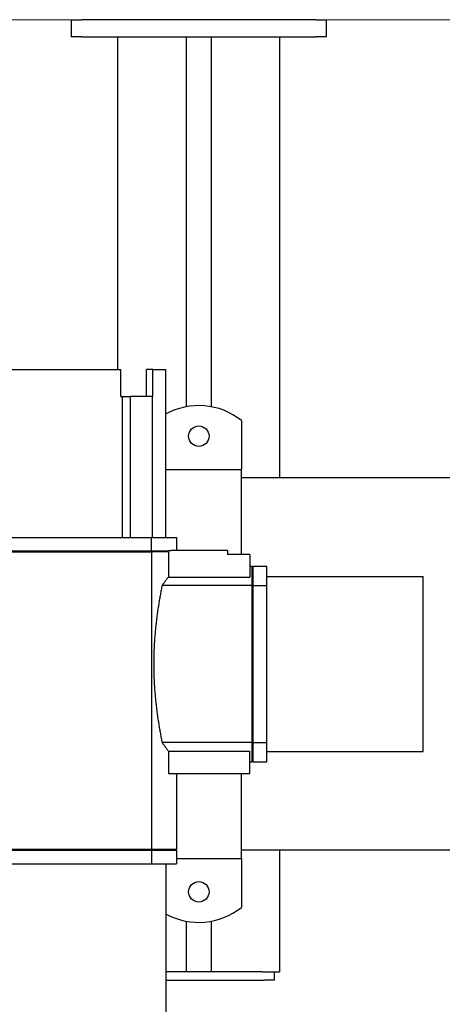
# Model space of a CAD drawing. Extents: x -89225 to 110569, y 13360 to 87647.
# Tile 177 of 256: x 24517 to 24766, y 56909 to 57488. Entities that reach past the tile are written whole.
import ezdxf

# ---------------------------------------------------------------- set-up
doc = ezdxf.new("R2010")
doc.units = 0
doc.layers.add('Beluchtingstank', color=253, linetype='Continuous')
doc.layers.add('Iv-Lines 035', color=4, linetype='Continuous')

# ---------------------------------------------------------------- blocks, each defined once
blk = doc.blocks.new('Leidingwerk beluchtingsinstallatie')
for p, q in [((1271869.1, -946745.35), (1271875.1, -946745.35)), ((1271869.1, -946745.35), (1271869.1, -946755.35)), ((1272013.1, -946745.35), (1271875.1, -946745.35)), ((1272013.1, -946745.35), (1272019.1, -946745.35)), ((1272019.1, -946755.35), (1272019.1, -946745.35)), ((1271875.1, -946755.35), (1271869.1, -946755.35)), ((1271875.1, -946755.35), (1272013.1, -946755.35)), ((1271896.6, -946951.05), (1271896.6, -946755.35)), ((1271936.6, -946755.35), (1271936.6, -946973.06)), ((1271951.6, -946973.06), (1271951.6, -946755.35)), ((1271991.6, -946755.35), (1271991.6, -947014.81)), ((1272019.1, -946755.35), (1272013.1, -946755.35)), ((1271813.81, -946951.05), (1271898.17, -946951.05)), ((1271898.17, -946967.05), (1271898.17, -946951.05)), ((1271917.06, -946951.05), (1271913.3, -946951.05)), ((1271913.3, -946967.05), (1271913.3, -946951.05)), ((1271917.06, -946951.05), (1271924.49, -946951.05)), ((1271917.06, -946967.05), (1271917.06, -946951.05)), ((1271924.49, -946951.05), (1271924.49, -947049.85)), ((1271898.17, -946967.05), (1271899.05, -946967.05)), ((1271899.05, -946967.05), (1271903.77, -946967.05)), ((1271899.05, -946967.05), (1271899.05, -947049.85)), ((1271916.74, -946967.05), (1271903.77, -946967.05)), ((1271903.77, -946967.05), (1271903.77, -947049.85)), ((1271916.74, -946967.05), (1271917.06, -946967.05)), ((1271916.74, -946967.05), (1271916.74, -947049.85)), ((1271969.1, -946981.13), (1271969.1, -947004.85)), ((1271924.49, -947009.85), (1271969.1, -947009.85)), ((1271969.1, -947004.85), (1271969.1, -947009.85)), ((1271969.1, -947059.85), (1271969.1, -947009.85)), ((1276777.19, -947014.81), (1271969.1, -947014.81)), ((1271795.77, -947049.85), (1271916.2, -947049.85)), ((1271916.2, -947049.85), (1271930.99, -947049.85)), ((1271916.2, -947057.85), (1271916.2, -947049.85)), ((1271930.99, -947049.85), (1271930.99, -947057.65)), ((1271795.77, -947057.85), (1271916.2, -947057.85)), ((1271795.77, -947058.35), (1271916.2, -947058.35)), ((1271916.2, -947057.85), (1271926.19, -947057.85)), ((1271926.19, -947058.35), (1271916.2, -947058.35)), ((1271916.2, -947058.35), (1271916.2, -947233.35)), ((1271927.93, -947057.85), (1271926.19, -947057.85)), ((1271926.19, -947058.35), (1271926.19, -947073.18)), ((1271927.93, -947057.85), (1271927.93, -947057.65)), ((1271960.99, -947057.65), (1271927.93, -947057.65)), ((1271960.99, -947057.65), (1271960.99, -947059.85)), ((1271973.99, -947059.85), (1271960.99, -947059.85)), ((1271973.99, -947059.85), (1271973.99, -947073.18)), ((1271973.99, -947066.85), (1271975.49, -947066.85)), ((1271975.49, -947078.16), (1271975.49, -947066.85)), ((1271975.99, -947067.35), (1271975.49, -947066.85)), ((1271975.99, -947078.16), (1271975.99, -947066.85)), ((1271975.99, -947066.85), (1271983.99, -947066.85)), ((1271983.99, -947078.16), (1271983.99, -947066.85)), ((1271926.19, -947073.18), (1271973.99, -947073.18)), ((1271983.99, -947072.85), (1272075.99, -947072.85)), ((1272075.99, -947175.85), (1272075.99, -947072.85)), ((1271975.49, -947078.16), (1271922.51, -947078.16)), ((1271975.49, -947170.55), (1271975.49, -947078.16)), ((1271975.99, -947170.55), (1271975.99, -947078.16)), ((1271975.99, -947078.16), (1271983.99, -947078.16)), ((1271983.99, -947170.55), (1271983.99, -947078.16)), ((1271975.49, -947170.55), (1271922.51, -947170.55)), ((1271975.49, -947181.85), (1271975.49, -947170.55)), ((1271975.99, -947181.85), (1271975.99, -947170.55)), ((1271975.99, -947170.55), (1271983.99, -947170.55)), ((1271983.99, -947181.85), (1271983.99, -947170.55)), ((1271926.19, -947175.53), (1271926.19, -947188.85)), ((1271926.19, -947175.53), (1271973.99, -947175.53)), ((1271973.99, -947188.85), (1271973.99, -947175.53)), ((1271983.99, -947175.85), (1272075.99, -947175.85)), ((1271973.99, -947181.85), (1271975.49, -947181.85)), ((1271975.99, -947181.35), (1271975.49, -947181.85)), ((1271975.99, -947181.85), (1271983.99, -947181.85)), ((1271926.19, -947188.85), (1271973.99, -947188.85)), ((1271930.99, -947188.85), (1271930.99, -947233.35)), ((1271969.1, -947238.85), (1271969.1, -947188.85)), ((1271795.77, -947233.35), (1271916.2, -947233.35)), ((1271795.8, -947233.85), (1271916.23, -947233.85)), ((1271916.2, -947233.35), (1271930.99, -947233.35)), ((1271916.23, -947233.85), (1271916.23, -947241.85)), ((1271916.23, -947233.85), (1271930.99, -947233.85)), ((1271930.49, -947233.85), (1271930.99, -947233.35)), ((1271930.99, -947233.85), (1271930.99, -947241.85)), ((1276783.69, -947233.89), (1271969.1, -947233.89)), ((1271991.6, -947233.89), (1271991.6, -947305.35)), ((1271795.8, -947241.85), (1271916.23, -947241.85)), ((1271916.23, -947241.85), (1271930.99, -947241.85)), ((1271924.99, -947339.85), (1271924.99, -947241.85)), ((1271930.99, -947238.85), (1271969.1, -947238.85)), ((1271969.1, -947238.85), (1271969.1, -947243.85)), ((1271969.1, -947243.85), (1271969.1, -947267.58)), ((1271936.6, -947275.64), (1271936.6, -947305.35)), ((1271951.6, -947305.35), (1271951.6, -947275.64)), ((1271936.6, -947305.35), (1271924.99, -947305.35)), ((1271951.6, -947305.35), (1271936.6, -947305.35)), ((1271981.6, -947305.35), (1271951.6, -947305.35)), ((1271981.6, -947305.35), (1271991.6, -947305.35)), ((1271988.6, -947310.35), (1271988.6, -947305.35)), ((1271924.99, -947310.35), (1271982.6, -947310.35)), ((1271988.6, -947310.35), (1271982.6, -947310.35))]:
    blk.add_line(p, q)
for centre in [(1271944.1, -946990.35), (1271944.1, -947258.35)]:
    blk.add_circle(centre, 6)
for centre, start, end in [((1271944.1, -947012.35), 51.31781, 119.35492), ((1271944.1, -947236.35), 241.46352, 308.68219)]:
    blk.add_arc(centre, 40, start, end)
for points, knots in [([(1271915.83, -947057.85), (1271915.86, -947057.89), (1271915.89, -947057.94), (1271915.93, -947057.98), (1271915.96, -947058.02), (1271915.99, -947058.06), (1271916.02, -947058.1), (1271916.05, -947058.14), (1271916.08, -947058.19), (1271916.11, -947058.23), (1271916.14, -947058.27), (1271916.17, -947058.31), (1271916.2, -947058.35)], [0, 0, 0, 0, 0.1810867, 0.1810867, 0.1810867, 0.3621733, 0.3621733, 0.3621733, 0.5432599, 0.5432599, 0.5432599, 0.7243465, 0.7243465, 0.7243465, 0.7243465]), ([(1271926.19, -947058.35), (1271926.15, -947058.31), (1271926.1, -947058.27), (1271926.06, -947058.23), (1271926.02, -947058.19), (1271925.97, -947058.14), (1271925.93, -947058.1), (1271925.89, -947058.06), (1271925.84, -947058.02), (1271925.8, -947057.98), (1271925.76, -947057.94), (1271925.71, -947057.89), (1271925.67, -947057.85)], [0, 0, 0, 0, 0.1802115, 0.1802115, 0.1802115, 0.360423, 0.360423, 0.360423, 0.5406344, 0.5406344, 0.5406344, 0.7208459, 0.7208459, 0.7208459, 0.7208459]), ([(1271926.19, -947073.18), (1271926.05, -947073.36), (1271925.92, -947073.54), (1271925.78, -947073.73), (1271925.64, -947073.92), (1271925.5, -947074.11), (1271925.35, -947074.3), (1271925.21, -947074.5), (1271925.06, -947074.69), (1271924.91, -947074.89), (1271924.76, -947075.1), (1271924.61, -947075.3), (1271924.45, -947075.51), (1271924.3, -947075.72), (1271924.14, -947075.93), (1271923.99, -947076.14), (1271923.83, -947076.36), (1271923.67, -947076.57), (1271923.51, -947076.8), (1271923.34, -947077.02), (1271923.18, -947077.24), (1271923.01, -947077.47), (1271922.84, -947077.7), (1271922.68, -947077.93), (1271922.51, -947078.16)], [0, 0, 0, 0, 1.596881, 1.596881, 1.596881, 3.195092, 3.195092, 3.195092, 4.794486, 4.794486, 4.794486, 6.394897, 6.394897, 6.394897, 7.996142, 7.996142, 7.996142, 9.59802, 9.59802, 9.59802, 11.200315, 11.200315, 11.200315, 12.802796, 12.802796, 12.802796, 12.802796]), ([(1271922.51, -947078.16), (1271922.33, -947079.04), (1271922.16, -947079.93), (1271921.82, -947081.72), (1271921.65, -947082.62), (1271921.32, -947084.43), (1271921.16, -947085.35), (1271920.85, -947087.19), (1271920.69, -947088.11), (1271920.39, -947089.98), (1271920.25, -947090.92), (1271920.03, -947092.33), (1271919.96, -947092.8), (1271919.83, -947093.75), (1271919.76, -947094.22), (1271919.63, -947095.18), (1271919.56, -947095.65), (1271919.44, -947096.61), (1271919.37, -947097.09), (1271919.25, -947098.06), (1271919.19, -947098.54), (1271919.08, -947099.51), (1271919.02, -947099.99), (1271918.91, -947100.97), (1271918.85, -947101.45), (1271918.75, -947102.43), (1271918.7, -947102.92), (1271918.6, -947103.9), (1271918.55, -947104.39), (1271918.46, -947105.38), (1271918.41, -947105.87), (1271918.33, -947106.86), (1271918.29, -947107.35), (1271918.21, -947108.34), (1271918.17, -947108.84), (1271918.1, -947109.83), (1271918.06, -947110.33), (1271918, -947111.32), (1271917.97, -947111.82), (1271917.91, -947112.82), (1271917.88, -947113.32), (1271917.83, -947114.32), (1271917.8, -947114.82), (1271917.76, -947115.82), (1271917.74, -947116.32), (1271917.7, -947117.32), (1271917.69, -947117.82), (1271917.66, -947118.83), (1271917.64, -947119.33), (1271917.62, -947120.33), (1271917.61, -947120.83), (1271917.6, -947121.84), (1271917.59, -947122.34), (1271917.58, -947123.35), (1271917.58, -947123.85), (1271917.58, -947124.86), (1271917.58, -947125.36), (1271917.59, -947126.36), (1271917.6, -947126.87), (1271917.61, -947127.87), (1271917.62, -947128.37), (1271917.64, -947129.38), (1271917.66, -947129.88), (1271917.69, -947130.88), (1271917.7, -947131.39), (1271917.74, -947132.39), (1271917.76, -947132.89), (1271917.8, -947133.89), (1271917.83, -947134.39), (1271917.88, -947135.39), (1271917.91, -947135.89), (1271917.97, -947136.88), (1271918, -947137.38), (1271918.06, -947138.38), (1271918.1, -947138.87), (1271918.17, -947139.87), (1271918.21, -947140.36), (1271918.29, -947141.35), (1271918.33, -947141.85), (1271918.41, -947142.83), (1271918.46, -947143.33), (1271918.55, -947144.31), (1271918.6, -947144.8), (1271918.7, -947145.78), (1271918.75, -947146.27), (1271918.85, -947147.25), (1271918.91, -947147.74), (1271919.02, -947148.71), (1271919.08, -947149.2), (1271919.19, -947150.17), (1271919.25, -947150.65), (1271919.37, -947151.61), (1271919.44, -947152.09), (1271919.56, -947153.05), (1271919.63, -947153.53), (1271919.76, -947154.48), (1271919.83, -947154.96), (1271919.96, -947155.91), (1271920.03, -947156.38), (1271920.25, -947157.79), (1271920.39, -947158.73), (1271920.69, -947160.59), (1271920.85, -947161.52), (1271921.16, -947163.36), (1271921.32, -947164.27), (1271921.65, -947166.09), (1271921.82, -947166.99), (1271922.16, -947168.78), (1271922.33, -947169.67), (1271922.51, -947170.55)], [0, 0, 0, 0, 3.022243, 3.022243, 6.045943, 6.045943, 9.069669, 9.069669, 12.09206, 12.09206, 15.111851, 15.111851, 16.620541, 16.620541, 18.129951, 18.129951, 19.640391, 19.640391, 21.151644, 21.151644, 22.663496, 22.663496, 24.175734, 24.175734, 25.688151, 25.688151, 27.200544, 27.200544, 28.712715, 28.712715, 30.224474, 30.224474, 31.735637, 31.735637, 33.246033, 33.246033, 34.755498, 34.755498, 36.264092, 36.264092, 37.772874, 37.772874, 39.281835, 39.281835, 40.790763, 40.790763, 42.29945, 42.29945, 43.807897, 43.807897, 45.316347, 45.316347, 46.824757, 46.824757, 48.333159, 48.333159, 49.841561, 49.841561, 51.349971, 51.349971, 52.858421, 52.858421, 54.366868, 54.366868, 55.875555, 55.875555, 57.384483, 57.384483, 58.893444, 58.893444, 60.402227, 60.402227, 61.91082, 61.91082, 63.420285, 63.420285, 64.930681, 64.930681, 66.441844, 66.441844, 67.953603, 67.953603, 69.465774, 69.465774, 70.978167, 70.978167, 72.490584, 72.490584, 74.002823, 74.002823, 75.514674, 75.514674, 77.025927, 77.025927, 78.536367, 78.536367, 80.045777, 80.045777, 81.554467, 81.554467, 84.574258, 84.574258, 87.596649, 87.596649, 90.620375, 90.620375, 93.644075, 93.644075, 96.666318, 96.666318, 96.666318, 96.666318]), ([(1271975.99, -947078.53), (1271975.95, -947078.5), (1271975.91, -947078.47), (1271975.86, -947078.44), (1271975.82, -947078.41), (1271975.78, -947078.38), (1271975.74, -947078.35), (1271975.7, -947078.32), (1271975.66, -947078.28), (1271975.61, -947078.25), (1271975.57, -947078.22), (1271975.53, -947078.19), (1271975.49, -947078.16)], [0, 0, 0, 0, 0.1811348, 0.1811348, 0.1811348, 0.3622695, 0.3622695, 0.3622695, 0.5434043, 0.5434043, 0.5434043, 0.7245391, 0.7245391, 0.7245391, 0.7245391]), ([(1271922.51, -947170.55), (1271922.85, -947171.01), (1271923.18, -947171.47), (1271923.5, -947171.91), (1271923.67, -947172.13), (1271923.83, -947172.35), (1271923.98, -947172.56), (1271924.06, -947172.67), (1271924.14, -947172.77), (1271924.22, -947172.88), (1271924.3, -947172.98), (1271924.37, -947173.09), (1271924.45, -947173.19), (1271924.6, -947173.4), (1271924.76, -947173.6), (1271924.91, -947173.81), (1271925.05, -947174.01), (1271925.2, -947174.2), (1271925.35, -947174.4), (1271925.49, -947174.59), (1271925.63, -947174.79), (1271925.77, -947174.97), (1271925.92, -947175.16), (1271926.05, -947175.35), (1271926.19, -947175.53)], [0, 0, 0, 0, 3.200015, 3.200015, 3.200015, 4.79769, 4.79769, 4.79769, 5.595934, 5.595934, 5.595934, 6.394017, 6.394017, 6.394017, 7.992334, 7.992334, 7.992334, 9.593466, 9.593466, 9.593466, 11.19707, 11.19707, 11.19707, 12.802796, 12.802796, 12.802796, 12.802796]), ([(1271975.49, -947170.55), (1271975.53, -947170.51), (1271975.57, -947170.48), (1271975.61, -947170.45), (1271975.66, -947170.42), (1271975.7, -947170.39), (1271975.74, -947170.36), (1271975.78, -947170.33), (1271975.82, -947170.3), (1271975.86, -947170.27), (1271975.91, -947170.24), (1271975.95, -947170.21), (1271975.99, -947170.17)], [0, 0, 0, 0, 0.1811345, 0.1811345, 0.1811345, 0.3622692, 0.3622692, 0.3622692, 0.543404, 0.543404, 0.543404, 0.7245391, 0.7245391, 0.7245391, 0.7245391]), ([(1271915.83, -947233.85), (1271915.86, -947233.81), (1271915.89, -947233.77), (1271915.93, -947233.73), (1271915.96, -947233.69), (1271915.99, -947233.64), (1271916.02, -947233.6), (1271916.05, -947233.56), (1271916.08, -947233.52), (1271916.11, -947233.48), (1271916.14, -947233.44), (1271916.17, -947233.39), (1271916.2, -947233.35)], [0, 0, 0, 0, 0.1810867, 0.1810867, 0.1810867, 0.3621734, 0.3621734, 0.3621734, 0.5432599, 0.5432599, 0.5432599, 0.7243464, 0.7243464, 0.7243464, 0.7243464])]:
    blk.add_open_spline(points, degree=3, knots=knots)

msp = doc.modelspace()

# ---------------------------------------------------------------- linework, layer by layer
at = {"layer": 'Beluchtingstank', "lineweight": 9, "ltscale": 0.01}
msp.add_line((11425.88, 57488.13), (28625.88, 57488.13), dxfattribs=at)

# ---------------------------------------------------------------- block references
at = {"layer": 'Iv-Lines 035'}
msp.add_blockref('Leidingwerk beluchtingsinstallatie', (-1247321.42, 1004233.53), dxfattribs=at)

doc.saveas('drawing.dxf')
